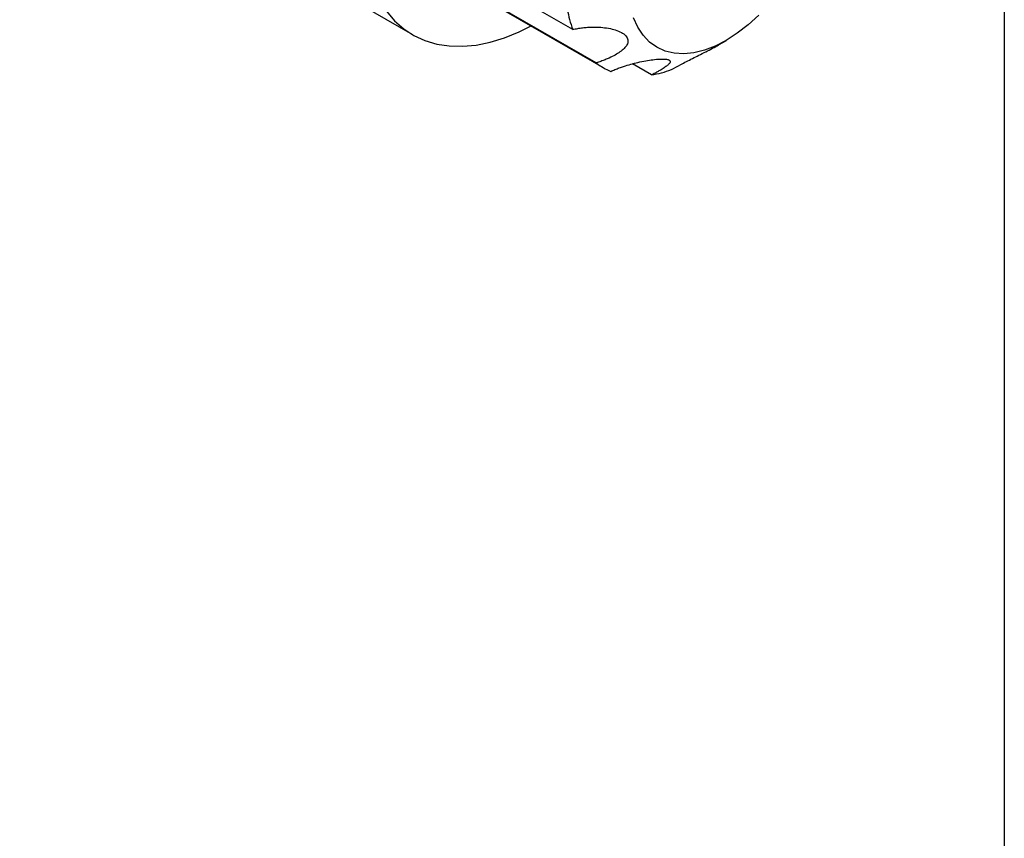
# Model space of a CAD drawing. Header units: inches. Extents: x 0.7 to 32.2, y 0.7 to 24.8.
# Tile 10 of 18: x 28.8 to 32.2, y 16.1 to 19. Entities that reach past the tile are written whole.
import ezdxf

# ---------------------------------------------------------------- set-up
doc = ezdxf.new("R2010")
doc.units = ezdxf.units.IN
doc.header["$LTSCALE"] = 3
doc.header["$MEASUREMENT"] = 0
doc.linetypes.add('SLD-Solid', pattern=[0])
doc.layers.add('TEXT', color=140, linetype='SLD-Solid', lineweight=25)

msp = doc.modelspace()

# ---------------------------------------------------------------- linework, layer by layer
for p, q in [((28.7624, 19.7176), (30.1543, 18.914)), ((30.7212, 18.9322), (30.2312, 19.2151)), ((30.3114, 19.0961), (30.8292, 18.7972)), ((30.8044, 18.8139), (30.3144, 19.0968)), ((31.2376, 18.8776), (31.2654, 18.8937)), ((31.0001, 18.7712), (30.9325, 18.8102))]:
    msp.add_line(p, q)
at = {"flags": 128}
for points in [[(30.0614, 18.9972), (30.0905, 18.9635), (30.1231, 18.9348), (30.159, 18.9114), (30.198, 18.8934), (30.2397, 18.8809), (30.284, 18.874), (30.3305, 18.8727), (30.3789, 18.8772), (30.4288, 18.8873), (30.4798, 18.9029), (30.5317, 18.924), (30.5736, 18.9447)], [(31.3803, 18.9825), (31.3428, 18.9484), (31.3043, 18.9187), (31.2653, 18.8936), (31.2264, 18.8737), (31.1879, 18.859), (31.1504, 18.8498), (31.1144, 18.8463), (31.0802, 18.8483), (31.0484, 18.8561), (31.0193, 18.8693), (30.9933, 18.8879), (30.9707, 18.9116), (30.9518, 18.9401), (30.9369, 18.9731)]]:
    msp.add_lwpolyline(points, dxfattribs=at)
for centre, radius, start, end in [((31.0945, 19.0701), 0.3979, 189.7235, 200.2742), ((30.9379, 18.9854), 0.2174, 232.0952, 247.894), ((30.933, 19.1633), 0.3978, 279.7195, 290.2721)]:
    msp.add_arc(centre, radius, start, end)
for points, knots in [([(30.7212, 18.9322), (30.7241, 18.9329), (30.73, 18.9342), (30.7388, 18.9358), (30.7476, 18.9372), (30.7564, 18.9384), (30.7651, 18.9393), (30.7802, 18.9406), (30.8011, 18.9412), (30.8283, 18.9398), (30.8542, 18.936), (30.8786, 18.9293), (30.8992, 18.9198), (30.9136, 18.907), (30.9185, 18.8925), (30.9144, 18.8782), (30.904, 18.8648), (30.8893, 18.8527), (30.8714, 18.8415), (30.8534, 18.8324), (30.8362, 18.8251), (30.8208, 18.8192), (30.8099, 18.8157), (30.8044, 18.8139)], [0, 0, 0, 0, 0.021425, 0.042541, 0.063379, 0.083969, 0.104342, 0.124528, 0.188995, 0.249522, 0.314876, 0.374681, 0.437336, 0.499816, 0.562396, 0.625066, 0.687752, 0.750079, 0.810536, 0.874939, 0.915664, 0.957268, 1, 1, 1, 1]), ([(31.0708, 18.7901), (31.0815, 18.796), (31.1027, 18.808), (31.1443, 18.8293), (31.1845, 18.8492), (31.216, 18.8656), (31.2321, 18.8743), (31.2375, 18.8776), (31.2376, 18.8776)], [0, 0, 0, 0, 0.2489642, 0.4988516, 0.7484586, 0.8739934, 0.9991761, 1, 1, 1, 1]), ([(30.8561, 18.784), (30.8585, 18.7851), (30.8634, 18.7872), (30.8709, 18.7903), (30.8785, 18.7933), (30.8861, 18.7962), (30.8938, 18.7989), (30.9073, 18.8035), (30.9267, 18.8094), (30.953, 18.8161), (30.9793, 18.8216), (31.0058, 18.8256), (31.0303, 18.8278), (31.0509, 18.8277), (31.0636, 18.8249), (31.0679, 18.82), (31.0657, 18.8137), (31.0588, 18.8066), (31.0483, 18.7986), (31.0364, 18.791), (31.0242, 18.7839), (31.0129, 18.7777), (31.0044, 18.7733), (31.0001, 18.7712)], [0, 0, 0, 0, 0.021425, 0.042541, 0.063379, 0.083969, 0.104342, 0.124528, 0.188995, 0.249522, 0.314876, 0.374681, 0.437336, 0.499816, 0.562396, 0.625066, 0.687752, 0.750079, 0.810536, 0.874939, 0.915664, 0.957268, 1, 1, 1, 1])]:
    msp.add_open_spline(points, degree=3, knots=knots)
at = {"layer": 'TEXT'}
msp.add_line((32.25, 24.75), (32.25, 0.75), dxfattribs=at)

doc.saveas('drawing.dxf')
